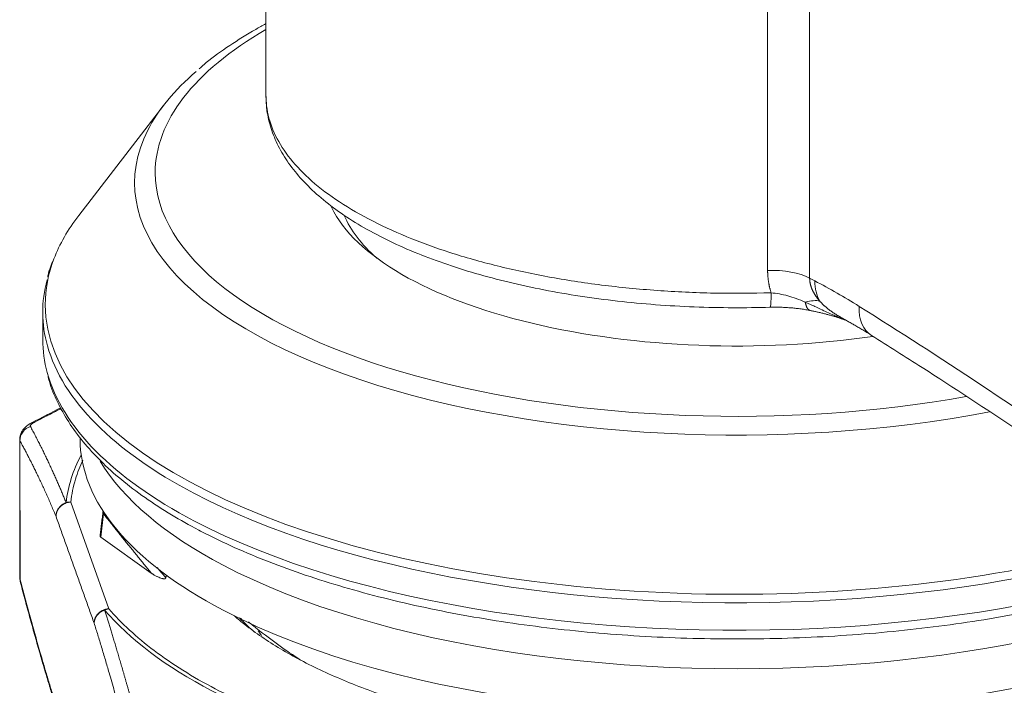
# Model space of a CAD drawing. Header units: millimetres. Extents: x 1891 to 2149, y 1634 to 1816.
# Tile 18 of 22: x 2045 to 2065, y 1770 to 1783. Entities that reach past the tile are written whole.
import ezdxf

# ---------------------------------------------------------------- set-up
doc = ezdxf.new("R2010")
doc.units = ezdxf.units.MM
doc.layers.add('20', color=7, linetype='Continuous', lineweight=18)

msp = doc.modelspace()

# ---------------------------------------------------------------- linework, layer by layer
at = {"layer": '20', "color": 7}
for p, q in [((2049.93258, 1790.15919), (2049.93841, 1781.41581)), ((2060.04522, 1777.90752), (2060.03963, 1786.28107)), ((2060.88592, 1786.23022), (2060.89158, 1777.75082)), ((2047.87864, 1781.2347), (2046.1662, 1779.01212)), ((2060.99651, 1777.69565), (2060.89158, 1777.75082)), ((2045.44131, 1777.06409), (2045.44168, 1776.51092)), ((2045.44168, 1776.51145), (2045.44168, 1776.51092)), ((2044.97662, 1774.50564), (2044.97848, 1771.70933)), ((2044.98213, 1774.47244), (2044.98399, 1771.6807)), ((2046.19301, 1774.51417), (2046.19301, 1774.51367)), ((2046.77356, 1771.09218), (2046.00544, 1773.24074)), ((2046.60874, 1772.53487), (2047.6281, 1771.80976)), ((2047.92131, 1771.71214), (2047.93278, 1771.76733))]:
    msp.add_line(p, q, dxfattribs=at)
msp.add_arc((2046.75128, 1773.0193), 0.1, 157.760807, 173.062791, dxfattribs=at)
for centre, major_axis, ratio, start_param, end_param in [((2059.43944, 1779.88011), (-11.73241, -0.00782), 0.41882219, 5.65615108, 6.28318531), ((2059.43957, 1779.67793), (12.14843, 0.0081), 0.41882219, 2.68479352, 2.93160489), ((2059.43957, 1779.67793), (12.14843, 0.0081), 0.41882219, 2.93160489, 5.14299155), ((2059.43944, 1779.88011), (-11.73241, -0.00782), 0.41882219, 0, 1.97420454), ((2059.43944, 1779.88011), (8.35, 0.00557), 0.41882219, 3.34207359, 5.0443259), ((2059.44121, 1777.22454), (-13.94961, -0.0093), 0.41882219, 5.97070311, 6.12415028), ((2059.43962, 1779.60769), (-8.05, -0.00537), 0.41882219, 0.1756427, 0.44385624), ((2059.44121, 1777.22454), (-13.94961, -0.0093), 0.41882219, 6.12415028, 6.28318531), ((2060.10912, 1777.48959), (1, 0.00067), 0.41882219, 0.67191619, 1.63446693), ((2059.44131, 1777.07342), (14, 0.00934), 0.41882219, 3.03027044, 3.25754509), ((2061.77897, 1777.95689), (0.46533, 0.88514), 0.71068174, 2.20847158, 2.71338288), ((2061.00923, 1758.62622), (6.65028, -19.91918), 0.5652605, 2.5407908, 2.60905973), ((2059.44121, 1777.22454), (-13.94961, -0.0093), 0.41882219, 0, 2.62961924), ((2060.40991, 1776.6211), (0.80141, 0.59811), 0.39561798, 0.32370372, 0.79368959), ((2062.67105, 1777.4435), (0.53023, 0.84785), 0.68045593, 2.26058213, 3.14101221), ((2055.61635, 1644.82687), (47.43468, -142.07831), 0.5652605, 2.48799569, 2.5407908), ((2059.44168, 1776.52026), (-14, -0.00934), 0.41882219, 0, 0.11349805), ((2059.44131, 1777.07342), (14, 0.00934), 0.41882219, 3.25754509, 3.81350878), ((2059.44168, 1776.52026), (-14, -0.00934), 0.41882219, 0.11349805, 0.67191612), ((2045.27882, 1774.49121), (0.2627, 0.14487), 0.95314867, 1.38315684, 2.68198449), ((2059.44168, 1776.52026), (-14, -0.00934), 0.41882219, 0.67191623, 2.83676813), ((2059.44301, 1774.52251), (-13.25, -0.00884), 0.41882219, 0, 0.6719162), ((2059.44131, 1777.07342), (14, 0.00934), 0.41882219, 3.81350888, 5.82952776), ((2059.44301, 1774.52251), (-13.25, -0.00884), 0.41882219, 0.67191622, 3.14160078), ((2059.44404, 1772.97879), (13.54519, 0.00903), 0.41882219, 2.92461865, 3.09586072), ((2059.44241, 1775.43058), (13.25, 0.00884), 0.41882219, 3.38890296, 3.81350886), ((2059.44241, 1775.43058), (13.25, 0.00884), 0.41882219, 3.81350886, 6.02980433), ((2045.28068, 1771.69946), (0.29002, 0.07673), 0.82032241, 2.90474776, 3.17009334), ((2059.44404, 1772.97879), (13.54519, 0.00903), 0.41882219, 3.48395972, 4.14305923)]:
    msp.add_ellipse(centre, major_axis=major_axis, ratio=ratio, start_param=start_param, end_param=end_param, dxfattribs=at)
for points, knots in [([(2049.93159, 1782.87268), (2049.8645, 1782.83641), (2049.61138, 1782.69566), (2049.20003, 1782.43939), (2048.82325, 1782.17167), (2048.6377, 1782.0078), (2048.59161, 1781.96523)], [0, 0, 0, 0, 0.13057522, 0.50078196, 0.87188547, 1, 1, 1, 1]), ([(2060.1152, 1777.45552), (2059.73225, 1777.44386), (2059.34765, 1777.44192), (2058.58077, 1777.45755), (2058.19849, 1777.47512), (2057.44187, 1777.52948), (2057.06753, 1777.56628), (2056.33229, 1777.65858), (2055.97138, 1777.71407), (2055.2683, 1777.84295), (2054.92613, 1777.91633), (2054.26554, 1778.07989), (2053.94712, 1778.17007), (2053.33872, 1778.36592), (2053.04873, 1778.47159), (2052.50144, 1778.69685), (2052.24414, 1778.81645), (2051.766, 1779.06781), (2051.54517, 1779.19958), (2051.1432, 1779.47336), (2050.96207, 1779.61537), (2050.64218, 1779.90754), (2050.50341, 1780.05771), (2050.27029, 1780.36398), (2050.17593, 1780.5201), (2050.03299, 1780.83599), (2049.98442, 1780.99576), (2049.94537, 1781.24314), (2049.93848, 1781.33029), (2049.93842, 1781.41744)], [0, 0, 0, 0, 0.07384433, 0.07384433, 0.14768866, 0.14768866, 0.221533, 0.221533, 0.29537733, 0.29537733, 0.36922166, 0.36922166, 0.44306599, 0.44306599, 0.51691033, 0.51691033, 0.59075466, 0.59075466, 0.66459899, 0.66459899, 0.73844332, 0.73844332, 0.81228765, 0.81228765, 0.88613199, 0.88613199, 0.95997632, 0.95997632, 1, 1, 1, 1]), ([(2049.94459, 1781.40763), (2049.94229, 1781.31406), (2049.95262, 1781.09855), (2050.03246, 1780.76326), (2050.17854, 1780.40777), (2050.38787, 1780.06169), (2050.66, 1779.72535), (2050.99561, 1779.40042), (2051.393, 1779.08985), (2051.84852, 1778.79682), (2052.35728, 1778.52399), (2052.91426, 1778.27318), (2053.51483, 1778.04557), (2054.15466, 1777.84206), (2054.82941, 1777.66342), (2055.53463, 1777.5104), (2056.26567, 1777.38368), (2057.01772, 1777.28384), (2057.78584, 1777.21138), (2058.56479, 1777.16665), (2059.3368, 1777.15017), (2059.84637, 1777.15704), (2060.09481, 1777.16459)], [0, 0, 0, 0, 0.03520777, 0.08175297, 0.12872633, 0.17681768, 0.22636351, 0.27727322, 0.32913821, 0.38147763, 0.4339096, 0.48622394, 0.53836896, 0.59034254, 0.6421631, 0.6938554, 0.74544451, 0.79695357, 0.84840336, 0.8998125, 0.95119802, 1, 1, 1, 1]), ([(2060.1152, 1777.45552), (2060.11321, 1777.46191), (2060.10924, 1777.47469), (2060.10361, 1777.49393), (2060.09822, 1777.5132), (2060.0931, 1777.53252), (2060.08823, 1777.55188), (2060.08363, 1777.57129), (2060.07928, 1777.59073), (2060.0752, 1777.61022), (2060.07137, 1777.62975), (2060.06781, 1777.64932), (2060.0645, 1777.66894), (2060.06146, 1777.68859), (2060.05868, 1777.70829), (2060.05615, 1777.72803), (2060.05389, 1777.74781), (2060.05189, 1777.76763), (2060.05015, 1777.78749), (2060.04867, 1777.8074), (2060.04745, 1777.82734), (2060.04649, 1777.84733), (2060.04579, 1777.86735), (2060.04534, 1777.88742), (2060.04526, 1777.90081), (2060.04522, 1777.90752)], [0, 0, 0, 0, 0.04370173, 0.08733975, 0.13092019, 0.1744492, 0.21793295, 0.26137764, 0.30478948, 0.34817468, 0.39153948, 0.43489012, 0.47823286, 0.52157393, 0.56491961, 0.60827613, 0.65164975, 0.6950467, 0.73847322, 0.78193551, 0.82543978, 0.86899222, 0.91259898, 0.9562662, 1, 1, 1, 1]), ([(2060.89158, 1777.75082), (2060.89161, 1777.7472), (2060.89166, 1777.73995), (2060.89204, 1777.72903), (2060.89266, 1777.71805), (2060.89352, 1777.70701), (2060.89463, 1777.69591), (2060.89598, 1777.68476), (2060.89759, 1777.67356), (2060.89944, 1777.6623), (2060.90154, 1777.651), (2060.9039, 1777.63966), (2060.9065, 1777.62827), (2060.90936, 1777.61684), (2060.91247, 1777.60537), (2060.91583, 1777.59386), (2060.91945, 1777.58231), (2060.92333, 1777.57074), (2060.92746, 1777.55913), (2060.93185, 1777.54749), (2060.93649, 1777.53583), (2060.94139, 1777.52415), (2060.94656, 1777.51244), (2060.95198, 1777.50071), (2060.95766, 1777.48896), (2060.9636, 1777.4772), (2060.9698, 1777.46543), (2060.97627, 1777.45365), (2060.98299, 1777.44186), (2060.98998, 1777.43006), (2060.99723, 1777.41826), (2061.00475, 1777.40646), (2061.01252, 1777.39466), (2061.02057, 1777.38286), (2061.02887, 1777.37107), (2061.03745, 1777.35929), (2061.04628, 1777.34752), (2061.05538, 1777.33577), (2061.06475, 1777.32403), (2061.07439, 1777.31231), (2061.08427, 1777.3006), (2061.09104, 1777.29287), (2061.09444, 1777.28899)], [0, 0, 0, 0, 0.02213846, 0.04434856, 0.06663708, 0.08901075, 0.11147624, 0.1340401, 0.15670882, 0.17948879, 0.20238632, 0.22540761, 0.24855877, 0.2718458, 0.2952746, 0.31885096, 0.34258056, 0.36646898, 0.39052169, 0.41474403, 0.43914126, 0.46371849, 0.48848075, 0.51343294, 0.53857986, 0.56392619, 0.58947651, 0.61523528, 0.64120686, 0.66739551, 0.69380537, 0.72044049, 0.74730481, 0.77440216, 0.8017363, 0.82931088, 0.85712944, 0.88519544, 0.91351226, 0.94208318, 0.97091139, 1, 1, 1, 1]), ([(2060.09477, 1777.16459), (2060.09646, 1777.16461), (2060.09808, 1777.16669), (2060.10155, 1777.17595), (2060.10335, 1777.18428), (2060.10662, 1777.20697), (2060.10809, 1777.22134), (2060.11065, 1777.25557), (2060.11173, 1777.27544), (2060.11348, 1777.31989), (2060.11414, 1777.34447), (2060.11501, 1777.39743), (2060.11522, 1777.42581), (2060.1152, 1777.45552)], [0, 0, 0, 0, 0.13791932, 0.13791932, 0.31033546, 0.31033546, 0.48275159, 0.48275159, 0.65516773, 0.65516773, 0.82758386, 0.82758386, 1, 1, 1, 1]), ([(2060.80318, 1777.26655), (2060.74204, 1777.29304), (2060.62384, 1777.34084), (2060.45195, 1777.39579), (2060.28279, 1777.4346), (2060.1714, 1777.45015), (2060.1152, 1777.45552)], [0, 0, 0, 0, 0.25848946, 0.50710513, 0.74816107, 1, 1, 1, 1]), ([(2061.38137, 1777.00414), (2061.38136, 1777.00414), (2061.33363, 1777.02443), (2061.24298, 1777.06435), (2061.11566, 1777.12311), (2061.00171, 1777.1766), (2060.89881, 1777.22432), (2060.83423, 1777.25312), (2060.80318, 1777.26655)], [0, 0, 0, 0, 0.00000561, 0.23462882, 0.45027783, 0.64851282, 0.82980115, 1, 1, 1, 1]), ([(2061.09444, 1777.28899), (2061.09812, 1777.28489), (2061.10554, 1777.27661), (2061.117, 1777.26429), (2061.12882, 1777.2519), (2061.14101, 1777.23948), (2061.15358, 1777.22702), (2061.16653, 1777.21453), (2061.17986, 1777.20201), (2061.19357, 1777.18948), (2061.20767, 1777.17693), (2061.22215, 1777.16437), (2061.23702, 1777.15182), (2061.25227, 1777.13926), (2061.26792, 1777.12672), (2061.28396, 1777.1142), (2061.3004, 1777.1017), (2061.31722, 1777.08922), (2061.33445, 1777.07679), (2061.36707, 1777.05385), (2061.41846, 1777.01982), (2061.47512, 1776.98574), (2061.51043, 1776.96595), (2061.52065, 1776.96033)], [0, 0, 0, 0, 0.03081531, 0.0621374, 0.09396946, 0.12631447, 0.15917527, 0.19255452, 0.22645472, 0.26087826, 0.29582736, 0.33130413, 0.36731056, 0.40384855, 0.44091987, 0.4785262, 0.51666916, 0.55535024, 0.59457088, 0.63433246, 0.77616622, 0.93553158, 1, 1, 1, 1]), ([(2061.53674, 1776.94064), (2061.52044, 1776.94701), (2061.48648, 1776.96051), (2061.43467, 1776.98164), (2061.39924, 1776.9966), (2061.38137, 1777.00414)], [0, 0, 0, 0, 0.31277889, 0.65330273, 1, 1, 1, 1]), ([(2062.14081, 1776.59565), (2062.47923, 1776.384), (2063.46097, 1775.76212), (2065.08108, 1774.69787), (2066.36067, 1773.81794), (2066.99813, 1773.36978)], [0, 0, 0, 0, 0.2086147, 0.60541588, 1, 1, 1, 1]), ([(2045.54729, 1775.78252), (2045.55496, 1775.74483), (2045.59624, 1775.56771), (2045.72967, 1775.25609), (2045.9537, 1774.85041), (2046.24598, 1774.45296), (2046.60038, 1774.06504), (2047.0169, 1773.689), (2047.49277, 1773.32706), (2048.01453, 1772.98824), (2048.39188, 1772.77598), (2048.58243, 1772.67582)], [0, 0, 0, 0, 0.03180003, 0.15001764, 0.26951762, 0.39050071, 0.51278989, 0.63600412, 0.75974462, 0.88370232, 1, 1, 1, 1]), ([(2045.26587, 1774.84269), (2045.30001, 1774.86047), (2045.36802, 1774.8959), (2045.46965, 1774.94852), (2045.57047, 1775.00049), (2045.67048, 1775.05178), (2045.75124, 1775.093), (2045.79868, 1775.11712), (2045.81304, 1775.12442)], [0, 0, 0, 0, 0.18736411, 0.37318015, 0.55744788, 0.74016708, 0.92133757, 1, 1, 1, 1]), ([(2045.21459, 1774.83582), (2045.17946, 1774.81804), (2045.11548, 1774.77628), (2045.03767, 1774.69604), (2044.98844, 1774.60199), (2044.97782, 1774.53344), (2044.97721, 1774.49874)], [0, 0, 0, 0, 0.25585631, 0.51616729, 0.76851463, 1, 1, 1, 1]), ([(2045.19217, 1774.76423), (2045.19009, 1774.76807), (2045.189, 1774.7763), (2045.19552, 1774.79048), (2045.20943, 1774.80604), (2045.23222, 1774.82372), (2045.25351, 1774.83624), (2045.26587, 1774.84269)], [0, 0, 0, 0, 0.20435734, 0.38754924, 0.57120167, 0.77340196, 1, 1, 1, 1]), ([(2045.91284, 1773.22912), (2045.90748, 1773.24218), (2045.89665, 1773.26853), (2045.88028, 1773.30806), (2045.86364, 1773.34801), (2045.84673, 1773.38834), (2045.82956, 1773.42905), (2045.81212, 1773.47011), (2045.79442, 1773.51153), (2045.77645, 1773.55328), (2045.75821, 1773.59535), (2045.73971, 1773.63774), (2045.72094, 1773.68042), (2045.70191, 1773.72339), (2045.68262, 1773.76664), (2045.66306, 1773.81014), (2045.64323, 1773.8539), (2045.62315, 1773.89789), (2045.6028, 1773.94212), (2045.58219, 1773.98655), (2045.56132, 1774.03119), (2045.54018, 1774.07602), (2045.51879, 1774.12103), (2045.49713, 1774.16621), (2045.47521, 1774.21155), (2045.45304, 1774.25704), (2045.4306, 1774.30266), (2045.40791, 1774.34842), (2045.38495, 1774.39429), (2045.36174, 1774.44027), (2045.33827, 1774.48636), (2045.31455, 1774.53253), (2045.29057, 1774.57879), (2045.26633, 1774.62512), (2045.24183, 1774.67151), (2045.21708, 1774.71799), (2045.2005, 1774.74876), (2045.19217, 1774.76423)], [0, 0, 0, 0, 0.0221153, 0.04461096, 0.06748692, 0.09074313, 0.11437955, 0.13839615, 0.16279288, 0.18756968, 0.21272651, 0.2382633, 0.26417998, 0.2904765, 0.31715282, 0.34420888, 0.37164464, 0.39946002, 0.42765496, 0.45622938, 0.48518323, 0.51451647, 0.54422903, 0.57432086, 0.60479188, 0.635642, 0.66687118, 0.69847938, 0.73046657, 0.7628327, 0.79557769, 0.82870148, 0.86220401, 0.89608521, 0.93034501, 0.96498331, 1, 1, 1, 1]), ([(2048.58243, 1772.67582), (2048.6887, 1772.61996), (2049.00406, 1772.46023), (2049.55813, 1772.20809), (2050.26235, 1771.92926), (2051.00899, 1771.67229), (2051.79447, 1771.43822), (2052.6152, 1771.22793), (2053.4674, 1771.04226), (2054.34714, 1770.88197), (2055.2504, 1770.74769), (2056.173, 1770.63999), (2057.11069, 1770.55932), (2058.05914, 1770.50602), (2059.01396, 1770.48031), (2059.97073, 1770.4823), (2060.92501, 1770.51198), (2061.87238, 1770.56921), (2062.80844, 1770.65375), (2063.72888, 1770.76524), (2064.62944, 1770.90319), (2065.50598, 1771.06702), (2066.35447, 1771.25606), (2067.17102, 1771.46954), (2067.95191, 1771.70659), (2068.69357, 1771.96631), (2069.39263, 1772.24772), (2070.04589, 1772.54982), (2070.65033, 1772.87157), (2071.20309, 1773.21192), (2071.7014, 1773.56981), (2072.14254, 1773.94403), (2072.52356, 1774.33316), (2072.75028, 1774.61904), (2072.85627, 1774.77319), (2072.86807, 1774.79064)], [0, 0, 0, 0, 0.01662884, 0.04833467, 0.08000858, 0.11164624, 0.14325074, 0.17482616, 0.20637677, 0.23790666, 0.26941964, 0.30091919, 0.33240846, 0.36389035, 0.39536759, 0.42684273, 0.45831827, 0.48979592, 0.52127823, 0.55276789, 0.58426773, 0.61578085, 0.64731068, 0.67886099, 0.71043597, 0.74204018, 0.7736784, 0.80535525, 0.83707437, 0.86883679, 0.90063796, 0.93246272, 0.96426147, 0.99596265, 1, 1, 1, 1]), ([(2044.98213, 1774.47244), (2044.98159, 1774.4738), (2044.98052, 1774.4765), (2044.97924, 1774.48062), (2044.97819, 1774.48478), (2044.97741, 1774.48898), (2044.97688, 1774.49321), (2044.97661, 1774.49747), (2044.97661, 1774.50176), (2044.97686, 1774.50608), (2044.97722, 1774.50918), (2044.97747, 1774.51083), (2044.9775, 1774.51104)], [0, 0, 0, 0, 0.10947615, 0.21893767, 0.32838539, 0.43782016, 0.54724279, 0.65665414, 0.76605503, 0.8754463, 0.9848288, 1, 1, 1, 1]), ([(2046.00544, 1773.24074), (2046.02223, 1773.39532), (2046.0808, 1773.67774), (2046.18996, 1773.95746), (2046.24978, 1774.08351)], [0, 0, 0, 0, 0.5463361, 1, 1, 1, 1]), ([(2045.91533, 1773.22217), (2045.8856, 1773.21158), (2045.85739, 1773.19675), (2045.80677, 1773.16006), (2045.78437, 1773.1382), (2045.74757, 1773.0896), (2045.73319, 1773.06287), (2045.71386, 1773.00717), (2045.70891, 1772.97821), (2045.70893, 1772.94955)], [0, 0, 0, 0, 0.25, 0.25, 0.5, 0.5, 0.75, 0.75, 1, 1, 1, 1]), ([(2046.00544, 1773.24074), (2046.00258, 1773.24077), (2045.99669, 1773.24083), (2045.98763, 1773.24062), (2045.97812, 1773.24015), (2045.96818, 1773.23936), (2045.95782, 1773.23821), (2045.94707, 1773.23666), (2045.93594, 1773.23466), (2045.92446, 1773.23219), (2045.91676, 1773.23016), (2045.91284, 1773.22912)], [0, 0, 0, 0, 0.0913763, 0.18767924, 0.28891507, 0.39508756, 0.50619836, 0.62224732, 0.74323275, 0.86915166, 1, 1, 1, 1]), ([(2046.66457, 1773.00483), (2046.66123, 1773.00792), (2046.65832, 1773.01128), (2046.65395, 1773.01839), (2046.6525, 1773.02214), (2046.65179, 1773.02772), (2046.65178, 1773.02951), (2046.652, 1773.03129)], [0, 0, 0, 0, 0.40523224, 0.40523224, 0.81046448, 0.81046448, 1, 1, 1, 1]), ([(2047.6281, 1771.80976), (2047.60617, 1771.8364), (2047.56232, 1771.88967), (2047.49679, 1771.96954), (2047.43147, 1772.04938), (2047.36637, 1772.12918), (2047.30149, 1772.20896), (2047.23682, 1772.2887), (2047.17236, 1772.3684), (2047.10813, 1772.44807), (2047.04411, 1772.52771), (2046.98031, 1772.60731), (2046.91672, 1772.68689), (2046.85335, 1772.76642), (2046.7902, 1772.84593), (2046.72725, 1772.9254), (2046.68546, 1772.97836), (2046.66457, 1773.00483)], [0, 0, 0, 0, 0.06674882, 0.13348492, 0.20020849, 0.26691977, 0.33361898, 0.40030635, 0.46698212, 0.53364652, 0.6002998, 0.66694221, 0.73357399, 0.8001954, 0.86680669, 0.93340814, 1, 1, 1, 1]), ([(2046.59689, 1772.56451), (2046.59641, 1772.56354), (2046.59554, 1772.56135), (2046.59483, 1772.55786), (2046.59489, 1772.55403), (2046.59582, 1772.5501), (2046.59766, 1772.54614), (2046.60044, 1772.54223), (2046.60406, 1772.53843), (2046.60718, 1772.53605), (2046.60874, 1772.53487)], [0, 0, 0, 0, 0.09776534, 0.21879341, 0.34390921, 0.47229161, 0.60304293, 0.73521683, 0.86785072, 1, 1, 1, 1]), ([(2044.97848, 1771.71534), (2044.97848, 1771.71441), (2044.97852, 1771.71174), (2044.97874, 1771.7073), (2044.97927, 1771.70202), (2044.98005, 1771.69672), (2044.9811, 1771.69139), (2044.98238, 1771.68605), (2044.98345, 1771.68248), (2044.98399, 1771.6807)], [0, 0, 0, 0, 0.08144953, 0.23452044, 0.38759813, 0.54068376, 0.6937785, 0.84688353, 1, 1, 1, 1]), ([(2047.6281, 1771.80976), (2047.63089, 1771.80779), (2047.63695, 1771.8035), (2047.64707, 1771.79658), (2047.65901, 1771.78868), (2047.67294, 1771.77984), (2047.6916, 1771.76849), (2047.71341, 1771.75608), (2047.73655, 1771.74395), (2047.76485, 1771.73003), (2047.79753, 1771.716), (2047.83094, 1771.7044), (2047.85382, 1771.69869), (2047.86764, 1771.6961), (2047.88001, 1771.69467), (2047.89021, 1771.69441), (2047.89825, 1771.69513), (2047.90449, 1771.69646), (2047.90985, 1771.69845), (2047.91425, 1771.70104), (2047.91767, 1771.70422), (2047.92016, 1771.70797), (2047.92091, 1771.71069), (2047.92131, 1771.71214)], [0, 0, 0, 0, 0.03662352, 0.07988862, 0.1298235, 0.18645879, 0.24982618, 0.35082161, 0.43405646, 0.49939995, 0.64355984, 0.74928255, 0.78873143, 0.82239288, 0.85073357, 0.87454379, 0.89018887, 0.90534998, 0.92087104, 0.93753793, 0.95598885, 0.97669724, 1, 1, 1, 1]), ([(2046.47705, 1770.80099), (2046.47703, 1770.82964), (2046.48197, 1770.85861), (2046.5013, 1770.91431), (2046.51569, 1770.94104), (2046.55248, 1770.98964), (2046.57489, 1771.0115), (2046.62551, 1771.04819), (2046.65372, 1771.06302), (2046.68344, 1771.0736)], [0, 0, 0, 0, 0.25, 0.25, 0.5, 0.5, 0.75, 0.75, 1, 1, 1, 1]), ([(2046.68625, 1771.06575), (2046.68882, 1771.06692), (2046.6939, 1771.06922), (2046.70149, 1771.07239), (2046.70892, 1771.0753), (2046.7162, 1771.07794), (2046.72332, 1771.08034), (2046.73026, 1771.0825), (2046.73702, 1771.08445), (2046.74359, 1771.08618), (2046.74997, 1771.08772), (2046.75616, 1771.08908), (2046.76214, 1771.09026), (2046.76792, 1771.0913), (2046.7717, 1771.09189), (2046.77356, 1771.09218)], [0, 0, 0, 0, 0.09110486, 0.17984894, 0.26623077, 0.35024908, 0.43190285, 0.51119135, 0.58811417, 0.66267126, 0.73486297, 0.80469011, 0.87215398, 0.93725645, 1, 1, 1, 1]), ([(2047.42813, 1768.5098), (2047.42154, 1768.53422), (2047.40842, 1768.58287), (2047.3888, 1768.65526), (2047.36934, 1768.72684), (2047.35005, 1768.79758), (2047.33091, 1768.86749), (2047.31194, 1768.93659), (2047.29312, 1769.00486), (2047.27447, 1769.07232), (2047.25597, 1769.13896), (2047.23764, 1769.20479), (2047.21947, 1769.26982), (2047.20146, 1769.33403), (2047.18361, 1769.39745), (2047.16592, 1769.46007), (2047.1484, 1769.52189), (2047.13103, 1769.58292), (2047.11383, 1769.64316), (2047.09679, 1769.70261), (2047.07992, 1769.76129), (2047.0632, 1769.81918), (2047.04665, 1769.87631), (2047.03026, 1769.93266), (2047.01404, 1769.98825), (2046.99798, 1770.04308), (2046.98208, 1770.09715), (2046.96635, 1770.15047), (2046.95078, 1770.20303), (2046.93537, 1770.25486), (2046.92013, 1770.30594), (2046.90505, 1770.35629), (2046.89014, 1770.40591), (2046.87539, 1770.4548), (2046.86081, 1770.50297), (2046.84639, 1770.55042), (2046.83214, 1770.59716), (2046.81805, 1770.64319), (2046.80413, 1770.68852), (2046.79037, 1770.73314), (2046.77678, 1770.77708), (2046.76336, 1770.82032), (2046.7501, 1770.86289), (2046.73701, 1770.90477), (2046.72408, 1770.94598), (2046.71132, 1770.98651), (2046.69873, 1771.02639), (2046.69039, 1771.05269), (2046.68625, 1771.06575)], [0, 0, 0, 0, 0.02671159, 0.05320259, 0.07947297, 0.10552267, 0.13135168, 0.15695997, 0.18234751, 0.20751428, 0.23246025, 0.25718537, 0.28168963, 0.30597301, 0.33003548, 0.35387703, 0.37749765, 0.40089731, 0.42407595, 0.44703356, 0.46977009, 0.49228552, 0.51457983, 0.536653, 0.558505, 0.58013583, 0.60154544, 0.62273381, 0.64370089, 0.66444666, 0.68497109, 0.70527416, 0.72535585, 0.74521614, 0.76485501, 0.78427245, 0.80346843, 0.82244292, 0.84119589, 0.85972731, 0.87803715, 0.89612539, 0.913992, 0.93163697, 0.94906027, 0.96626188, 0.9832418, 1, 1, 1, 1]), ([(2069.56191, 1770.93762), (2069.55903, 1770.93514), (2069.44543, 1770.83746), (2069.20981, 1770.65154), (2068.82175, 1770.38845), (2068.39969, 1770.13989), (2067.94874, 1769.90778), (2067.47349, 1769.69211), (2066.97764, 1769.49298), (2066.45366, 1769.30693), (2065.90379, 1769.13449), (2065.32982, 1768.97642), (2064.72193, 1768.8305), (2064.08121, 1768.69816), (2063.40868, 1768.58127), (2062.70992, 1768.48153), (2061.98736, 1768.40004), (2061.24342, 1768.33834), (2060.48594, 1768.29757), (2059.71832, 1768.27815), (2058.944, 1768.28096), (2058.17207, 1768.30618), (2057.40611, 1768.35336), (2056.6498, 1768.42257), (2055.91197, 1768.51287), (2055.19547, 1768.62304), (2054.50335, 1768.75232), (2053.84272, 1768.89892), (2053.21507, 1769.0611), (2052.62214, 1769.23755), (2052.06853, 1769.42611), (2051.55421, 1769.62487), (2051.07942, 1769.83228), (2050.63587, 1770.05149), (2050.22487, 1770.28157), (2049.84822, 1770.52175), (2049.54396, 1770.74442), (2049.37039, 1770.88792), (2049.30309, 1770.94655)], [0, 0, 0, 0, 0.00078363, 0.0308487, 0.05972669, 0.0885349, 0.11739442, 0.14463471, 0.17181485, 0.19903642, 0.22627671, 0.25345685, 0.28067842, 0.30955641, 0.33836462, 0.36722414, 0.39730775, 0.42731364, 0.45737871, 0.48810377, 0.51874643, 0.54945254, 0.5801776, 0.61082026, 0.64152638, 0.67160999, 0.70161588, 0.73168094, 0.76055893, 0.78936715, 0.81822667, 0.84546696, 0.87264709, 0.89986867, 0.92710896, 0.95428909, 0.98151067, 1, 1, 1, 1]), ([(2049.40257, 1770.91115), (2049.40728, 1770.90614), (2049.46069, 1770.8498), (2049.55641, 1770.75475), (2049.65461, 1770.66606), (2049.69869, 1770.62777)], [0, 0, 0, 0, 0.05216674, 0.58795189, 1, 1, 1, 1]), ([(2050.63418, 1770.05652), (2050.48824, 1770.15269), (2050.34272, 1770.25332), (2050.05249, 1770.463), (2049.90774, 1770.57208), (2049.7034, 1770.73207), (2049.64345, 1770.77973), (2049.5836, 1770.82804)], [0, 0, 0, 0, 0.41390734, 0.41390734, 0.82781468, 0.82781468, 1, 1, 1, 1])]:
    msp.add_open_spline(points, degree=3, knots=knots, dxfattribs=at)
for points, degree in [([(2045.64564, 1778.08988), (2045.56974, 1777.93696), (2045.5428, 1777.77809)], 2), ([(2060.08928, 1777.16447), (2060.51857, 1777.17484), (2060.9065, 1777.09806)], 2), ([(2060.90323, 1777.09868), (2061.18909, 1777.04253), (2061.453, 1776.96079)], 2), ([(2061.44181, 1776.96418), (2061.63639, 1776.89515)], 1), ([(2061.51995, 1776.95886), (2061.82943, 1776.79325), (2062.14081, 1776.59565)], 2), ([(2045.80616, 1775.13978), (2045.60885, 1775.04005), (2045.41173, 1774.93878), (2045.21479, 1774.83592)], 3), ([(2045.70893, 1772.94955), (2045.36744, 1773.77375), (2044.98213, 1774.47244)], 2), ([(2046.00544, 1773.24074), (2045.97492, 1773.23881), (2045.94441, 1773.23252), (2045.91533, 1773.22217)], 3), ([(2046.65224, 1773.02529), (2046.5965, 1772.5613)], 1), ([(2046.47705, 1770.80099), (2045.70893, 1772.94955)], 1), ([(2046.66457, 1773.00483), (2046.64594, 1772.84818), (2046.62733, 1772.69153), (2046.60874, 1772.53487)], 3), ([(2047.74609, 1771.92329), (2047.83332, 1771.81778), (2047.92131, 1771.71214)], 2), ([(2044.98399, 1771.6807), (2045.36981, 1770.22241), (2045.71148, 1769.13566)], 2), ([(2044.99255, 1771.61608), (2045.35793, 1770.22781), (2045.72739, 1769.04734)], 2), ([(2046.68344, 1771.0736), (2046.71252, 1771.08396), (2046.74304, 1771.09025), (2046.77356, 1771.09218)], 3), ([(2052.1954, 1768.24182), (2051.88418, 1768.32502), (2051.27815, 1768.50218), (2050.4245, 1768.79837), (2049.63204, 1769.12302), (2048.90614, 1769.47391), (2048.25173, 1769.84867), (2047.67325, 1770.24476), (2047.17461, 1770.65948), (2046.89768, 1770.94651), (2046.77356, 1771.09218)], 3), ([(2047.20453, 1768.25596), (2046.81872, 1769.71423), (2046.47705, 1770.80099)], 2)]:
    msp.add_open_spline(points, degree=degree, dxfattribs=at)
for points, weights, degree in [([(2060.90664, 1777.09803), (2060.85557, 1777.10763), (2060.82012, 1777.16936), (2060.80318, 1777.26655)], [1.00000000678, 0.999977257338, 1.05717034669, 1.17157927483], 3), ([(2061.44644, 1776.96278), (2061.42213, 1776.97047), (2061.40035, 1776.9845), (2061.38137, 1777.00414)], [1.0302739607, 1.04769216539, 1.07262657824, 1.10507719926], 3), ([(2045.21464, 1774.83585), (2045.22971, 1774.84338), (2045.24701, 1774.84554), (2045.26587, 1774.84269)], [1.02493128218, 1.04374464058, 1.07320553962, 1.11331397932], 3), ([(2045.70893, 1772.94955), (2045.7076, 1773.07554), (2045.7853, 1773.18265), (2045.91284, 1773.22912)], [1.11331395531, 0.966711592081, 0.962361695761, 1.10026426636], 3), ([(2046.68625, 1771.06575), (2046.55795, 1771.02141), (2046.47822, 1770.91998), (2046.47705, 1770.80099)], [1.10026510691, 0.962361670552, 0.966711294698, 1.11331397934], 3), ([(2049.46548, 1770.84356), (2049.44921, 1770.87107), (2049.4339, 1770.89868)], [0.962521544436, 0.962686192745, 0.962897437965], 2), ([(2049.84783, 1770.55362), (2049.81382, 1770.59909), (2049.78258, 1770.64489)], [0.96195554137, 0.961908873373, 0.962000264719], 2)]:
    msp.add_rational_spline(points, weights, degree=degree, dxfattribs=at)

doc.saveas('drawing.dxf')
